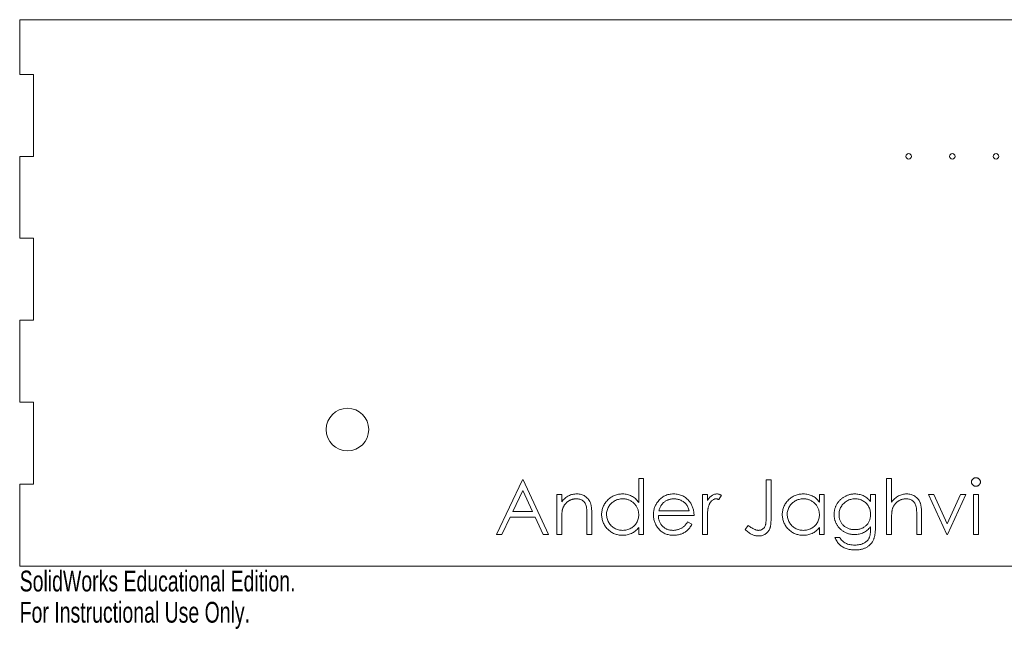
# Model space of a CAD drawing. Header units: inches. Extents: x 0 to 17.9, y -0.6 to 5.
# Tile 1 of 2: x 0 to 9, y -0.6 to 5. Entities that reach past the tile are written whole.
import ezdxf

# ---------------------------------------------------------------- set-up
doc = ezdxf.new("R2010")
doc.units = ezdxf.units.IN
doc.header["$MEASUREMENT"] = 0
doc.styles.add('SLDTEXTSTYLE0', font='TXT', dxfattribs={"width": 0.7})

msp = doc.modelspace()

# ---------------------------------------------------------------- linework, layer by layer
at = {"color": 7, "linetype": 'Continuous', "lineweight": 15}
for p, q in [((0, 5), (0, 4.5)), ((17.875, 5), (0, 5)), ((0, 4.5), (0.125, 4.5)), ((0.125, 4.5), (0.125, 3.75)), ((0, 3.75), (0, 3)), ((0.125, 3.75), (0, 3.75)), ((0, 3), (0.125, 3)), ((0.125, 3), (0.125, 2.25)), ((0, 2.25), (0, 1.5)), ((0.125, 2.25), (0, 2.25)), ((0, 1.5), (0.125, 1.5)), ((0.125, 1.5), (0.125, 0.75)), ((0, 0.75), (0, 0)), ((0.125, 0.75), (0, 0.75)), ((4.3656, 0.29), (4.6028, 0.79)), ((4.6028, 0.79), (4.6092, 0.79)), ((4.6092, 0.79), (4.84, 0.29)), ((5.6669, 0.5847), (5.6669, 0.8028)), ((5.6669, 0.8028), (5.7118, 0.8028)), ((5.7118, 0.8028), (5.7118, 0.29)), ((6.8336, 0.4574), (6.8336, 0.79)), ((6.8336, 0.79), (6.8784, 0.79)), ((6.8784, 0.79), (6.8784, 0.4524)), ((7.9361, 0.8028), (7.981, 0.8028)), ((7.9361, 0.29), (7.9361, 0.8028)), ((7.981, 0.8028), (7.981, 0.5864)), ((4.6055, 0.6925), (4.515, 0.5015)), ((4.6936, 0.5015), (4.6055, 0.6925)), ((4.9169, 0.6554), (4.9618, 0.6554)), ((4.9169, 0.29), (4.9169, 0.6554)), ((4.9618, 0.6554), (4.9618, 0.5895)), ((6.2502, 0.6554), (6.2951, 0.6554)), ((6.2502, 0.29), (6.2502, 0.6554)), ((6.2951, 0.6554), (6.2951, 0.6016)), ((6.4233, 0.6493), (6.3987, 0.6104)), ((7.3208, 0.5878), (7.3208, 0.6554)), ((7.3208, 0.6554), (7.3656, 0.6554)), ((7.3656, 0.6554), (7.3656, 0.29)), ((7.7887, 0.5915), (7.7887, 0.6554)), ((7.7887, 0.6554), (7.8336, 0.6554)), ((7.8336, 0.6554), (7.8336, 0.3654)), ((8.3208, 0.6554), (8.3693, 0.6554)), ((8.4874, 0.29), (8.3208, 0.6554)), ((8.3693, 0.6554), (8.4906, 0.3894)), ((8.4906, 0.3894), (8.6119, 0.6554)), ((8.6605, 0.6554), (8.4938, 0.29)), ((8.6119, 0.6554), (8.6605, 0.6554)), ((8.731, 0.6554), (8.7759, 0.6554)), ((8.731, 0.29), (8.731, 0.6554)), ((8.7759, 0.6554), (8.7759, 0.29)), ((4.515, 0.5015), (4.6936, 0.5015)), ((5.1925, 0.29), (5.1925, 0.4619)), ((5.2374, 0.4766), (5.2374, 0.29)), ((6.1733, 0.4631), (5.8464, 0.4631)), ((5.8511, 0.5079), (6.1284, 0.5079)), ((8.2118, 0.29), (8.2118, 0.4619)), ((8.2566, 0.4766), (8.2566, 0.29)), ((4.4906, 0.4503), (4.4146, 0.29)), ((4.7173, 0.4503), (4.4906, 0.4503)), ((4.7912, 0.29), (4.7173, 0.4503)), ((4.9618, 0.4221), (4.9618, 0.29)), ((6.1142, 0.4054), (6.1541, 0.3845)), ((6.2951, 0.4128), (6.2951, 0.29)), ((6.6413, 0.3349), (6.6677, 0.3733)), ((7.981, 0.4221), (7.981, 0.29)), ((4.4146, 0.29), (4.3656, 0.29)), ((4.84, 0.29), (4.7912, 0.29)), ((4.9618, 0.29), (4.9169, 0.29)), ((5.2374, 0.29), (5.1925, 0.29)), ((5.6669, 0.29), (5.6669, 0.3532)), ((5.7118, 0.29), (5.6669, 0.29)), ((6.2951, 0.29), (6.2502, 0.29)), ((7.3208, 0.29), (7.3208, 0.3532)), ((7.3656, 0.29), (7.3208, 0.29)), ((7.7887, 0.3411), (7.7887, 0.36)), ((7.981, 0.29), (7.9361, 0.29)), ((8.2566, 0.29), (8.2118, 0.29)), ((8.4938, 0.29), (8.4874, 0.29)), ((8.7759, 0.29), (8.731, 0.29)), ((7.4618, 0.2644), (7.5066, 0.2644)), ((0, 0), (17.875, 0))]:
    msp.add_line(p, q, dxfattribs=at)
for centre, radius in [((8.1375, 3.75), 0.025), ((8.5375, 3.75), 0.025), ((8.9375, 3.75), 0.025), ((3, 1.25), 0.195)]:
    msp.add_circle(centre, radius, dxfattribs=at)
for points, knots in [([(8.7118, 0.7706), (8.7119, 0.7732), (8.7122, 0.7782), (8.7147, 0.7855), (8.7185, 0.7923), (8.7239, 0.7981), (8.7302, 0.803), (8.7374, 0.8066), (8.7451, 0.8089), (8.7505, 0.8091), (8.7532, 0.8092)], [0, 0, 0, 0, 0.12329, 0.242149, 0.363437, 0.489745, 0.618115, 0.744894, 0.868932, 1, 1, 1, 1]), ([(8.7532, 0.7323), (8.7505, 0.7324), (8.7451, 0.7327), (8.7374, 0.7349), (8.7302, 0.7385), (8.7239, 0.7434), (8.7186, 0.7493), (8.7147, 0.7559), (8.7122, 0.7631), (8.7119, 0.768), (8.7118, 0.7706)], [0, 0, 0, 0, 0.131867, 0.256661, 0.384213, 0.513365, 0.640443, 0.761085, 0.879146, 1, 1, 1, 1]), ([(8.7532, 0.8092), (8.756, 0.8091), (8.7615, 0.8088), (8.7694, 0.8067), (8.7765, 0.803), (8.7829, 0.7981), (8.7884, 0.7923), (8.7922, 0.7855), (8.7947, 0.7782), (8.795, 0.7732), (8.7951, 0.7706)], [0, 0, 0, 0, 0.131899, 0.258284, 0.384341, 0.51198, 0.638632, 0.75923, 0.877412, 1, 1, 1, 1]), ([(8.7951, 0.7706), (8.795, 0.768), (8.7947, 0.7631), (8.7922, 0.7559), (8.7883, 0.7492), (8.7829, 0.7434), (8.7765, 0.7385), (8.7694, 0.7349), (8.7615, 0.7327), (8.756, 0.7324), (8.7532, 0.7323)], [0, 0, 0, 0, 0.120162, 0.237546, 0.357497, 0.484917, 0.613329, 0.74015, 0.867301, 1, 1, 1, 1]), ([(4.9618, 0.5895), (4.9666, 0.5955), (4.9759, 0.6071), (4.9914, 0.6223), (5.0077, 0.6349), (5.0249, 0.6449), (5.0428, 0.6524), (5.0614, 0.6579), (5.0809, 0.6612), (5.0941, 0.6616), (5.1008, 0.6618)], [0, 0, 0, 0, 0.140976, 0.273569, 0.398988, 0.51993, 0.63811, 0.756589, 0.87686, 1, 1, 1, 1]), ([(5.1008, 0.6618), (5.1076, 0.6615), (5.1208, 0.6611), (5.1401, 0.6572), (5.1581, 0.6506), (5.1747, 0.6416), (5.1897, 0.6303), (5.2029, 0.6173), (5.2138, 0.6022), (5.2212, 0.5883), (5.226, 0.5759), (5.229, 0.5653), (5.2316, 0.5534), (5.2338, 0.5405), (5.2353, 0.5262), (5.2365, 0.5107), (5.2374, 0.4941), (5.2374, 0.4825), (5.2374, 0.4766)], [0, 0, 0, 0, 0.07724, 0.151178, 0.223488, 0.295543, 0.366976, 0.437131, 0.507044, 0.57856, 0.616614, 0.658756, 0.704491, 0.754803, 0.809332, 0.868274, 0.932073, 1, 1, 1, 1]), ([(5.3272, 0.4737), (5.3273, 0.48), (5.3277, 0.4926), (5.3303, 0.5111), (5.3348, 0.5289), (5.341, 0.5459), (5.349, 0.5622), (5.3587, 0.5779), (5.3701, 0.5928), (5.3833, 0.6068), (5.3976, 0.6197), (5.4128, 0.6309), (5.4287, 0.6406), (5.4455, 0.6482), (5.4628, 0.6544), (5.481, 0.6587), (5.4998, 0.6612), (5.5126, 0.6616), (5.5191, 0.6618)], [0, 0, 0, 0, 0.063775, 0.126079, 0.186904, 0.247574, 0.308003, 0.369132, 0.432033, 0.496791, 0.561611, 0.624914, 0.686726, 0.748079, 0.809582, 0.871631, 0.934886, 1, 1, 1, 1]), ([(5.5191, 0.6618), (5.5265, 0.6616), (5.5412, 0.6611), (5.5626, 0.6575), (5.5828, 0.6513), (5.6021, 0.6429), (5.6201, 0.6319), (5.6371, 0.6186), (5.6529, 0.6027), (5.6622, 0.5908), (5.6669, 0.5847)], [0, 0, 0, 0, 0.128884, 0.252985, 0.37421, 0.494102, 0.614753, 0.738511, 0.866243, 1, 1, 1, 1]), ([(5.8436, 0.5937), (5.8481, 0.5991), (5.857, 0.6097), (5.8721, 0.6237), (5.8884, 0.6355), (5.9058, 0.6452), (5.9244, 0.6526), (5.9441, 0.6581), (5.9649, 0.6611), (5.9791, 0.6616), (5.9864, 0.6618)], [0, 0, 0, 0, 0.128835, 0.253589, 0.374643, 0.49534, 0.616325, 0.739759, 0.866842, 1, 1, 1, 1]), ([(5.9864, 0.6618), (5.9939, 0.6616), (6.0086, 0.6612), (6.03, 0.6577), (6.0503, 0.6521), (6.0694, 0.6442), (6.0874, 0.6341), (6.1041, 0.6215), (6.1198, 0.6069), (6.1289, 0.5956), (6.1336, 0.5899)], [0, 0, 0, 0, 0.13204, 0.259033, 0.38188, 0.502258, 0.622752, 0.744743, 0.870109, 1, 1, 1, 1]), ([(6.2951, 0.6016), (6.2984, 0.6066), (6.3048, 0.6162), (6.3153, 0.6289), (6.3261, 0.6393), (6.3372, 0.6477), (6.3487, 0.654), (6.3603, 0.6585), (6.3722, 0.6613), (6.3802, 0.6616), (6.3843, 0.6618)], [0, 0, 0, 0, 0.160059, 0.306112, 0.438367, 0.560541, 0.675317, 0.786114, 0.892842, 1, 1, 1, 1]), ([(6.3843, 0.6618), (6.3874, 0.6616), (6.3938, 0.6613), (6.4035, 0.6588), (6.4135, 0.6549), (6.42, 0.6512), (6.4233, 0.6493)], [0, 0, 0, 0, 0.225278, 0.463523, 0.720324, 1, 1, 1, 1]), ([(6.981, 0.4737), (6.9812, 0.48), (6.9815, 0.4926), (6.9842, 0.5111), (6.9886, 0.5289), (6.9948, 0.5459), (7.0028, 0.5622), (7.0125, 0.5779), (7.0239, 0.5928), (7.0371, 0.6068), (7.0514, 0.6197), (7.0667, 0.6309), (7.0826, 0.6406), (7.0993, 0.6482), (7.1167, 0.6544), (7.1348, 0.6587), (7.1536, 0.6612), (7.1664, 0.6616), (7.1729, 0.6618)], [0, 0, 0, 0, 0.0637745, 0.1260788, 0.1869041, 0.2475739, 0.3080034, 0.3691319, 0.4320332, 0.4967908, 0.5616108, 0.6249139, 0.6867263, 0.7480788, 0.8095823, 0.8716307, 0.9348858, 1, 1, 1, 1]), ([(7.1729, 0.6618), (7.1804, 0.6616), (7.195, 0.6612), (7.2164, 0.6578), (7.2366, 0.6522), (7.2559, 0.6445), (7.274, 0.6342), (7.291, 0.6213), (7.3068, 0.6058), (7.316, 0.5939), (7.3208, 0.5878)], [0, 0, 0, 0, 0.129862, 0.254654, 0.376015, 0.495255, 0.614798, 0.738106, 0.865196, 1, 1, 1, 1]), ([(7.4554, 0.4739), (7.4554, 0.478), (7.4556, 0.4863), (7.4569, 0.4986), (7.4587, 0.5107), (7.4616, 0.5225), (7.4651, 0.5342), (7.4694, 0.5456), (7.4745, 0.5568), (7.4804, 0.5677), (7.487, 0.5783), (7.4942, 0.5883), (7.5021, 0.5978), (7.5105, 0.6067), (7.5195, 0.615), (7.5292, 0.6228), (7.5394, 0.63), (7.5502, 0.6366), (7.5613, 0.6424), (7.5726, 0.6477), (7.5842, 0.6519), (7.5958, 0.6557), (7.6077, 0.6583), (7.6197, 0.6603), (7.6319, 0.6616), (7.64, 0.6617), (7.6441, 0.6618)], [0, 0, 0, 0, 0.042034, 0.083905, 0.125069, 0.166158, 0.20721, 0.248491, 0.289878, 0.33217, 0.374476, 0.416225, 0.45761, 0.499073, 0.540553, 0.582249, 0.62455, 0.667433, 0.710323, 0.752467, 0.794065, 0.835216, 0.876228, 0.917446, 0.958643, 1, 1, 1, 1]), ([(7.6441, 0.6618), (7.6508, 0.6616), (7.6641, 0.6612), (7.6836, 0.6582), (7.7024, 0.6534), (7.7207, 0.6466), (7.7386, 0.6372), (7.7559, 0.6249), (7.7728, 0.6095), (7.7833, 0.5976), (7.7887, 0.5915)], [0, 0, 0, 0, 0.120911, 0.238762, 0.354755, 0.470359, 0.589144, 0.716329, 0.852445, 1, 1, 1, 1]), ([(7.981, 0.5864), (7.9858, 0.5924), (7.9952, 0.6041), (8.011, 0.6194), (8.0272, 0.6327), (8.0444, 0.6432), (8.0623, 0.6516), (8.0809, 0.6575), (8.1002, 0.6611), (8.1134, 0.6616), (8.12, 0.6618)], [0, 0, 0, 0, 0.140724, 0.273996, 0.400684, 0.522555, 0.641534, 0.759969, 0.878405, 1, 1, 1, 1]), ([(8.12, 0.6618), (8.1268, 0.6615), (8.14, 0.6611), (8.1593, 0.6572), (8.1773, 0.6506), (8.194, 0.6416), (8.2089, 0.6303), (8.2222, 0.6174), (8.233, 0.6023), (8.2404, 0.5884), (8.2452, 0.5761), (8.2482, 0.5655), (8.2508, 0.5536), (8.2531, 0.5406), (8.2545, 0.5263), (8.2557, 0.5108), (8.2566, 0.4941), (8.2566, 0.4826), (8.2566, 0.4766)], [0, 0, 0, 0, 0.0772286, 0.1511549, 0.2234536, 0.2954972, 0.3669199, 0.4367941, 0.5066964, 0.5778638, 0.6159118, 0.658048, 0.703776, 0.7540801, 0.8089794, 0.8679132, 0.9317018, 1, 1, 1, 1]), ([(5.093, 0.6169), (5.0894, 0.6169), (5.0822, 0.6167), (5.0716, 0.6154), (5.0614, 0.6132), (5.0513, 0.6102), (5.0417, 0.6061), (5.0321, 0.6014), (5.0231, 0.5956), (5.0143, 0.5892), (5.0061, 0.582), (4.9984, 0.5745), (4.9917, 0.5664), (4.9855, 0.558), (4.9802, 0.5492), (4.9756, 0.5399), (4.9716, 0.5302), (4.9697, 0.5235), (4.9687, 0.5202)], [0, 0, 0, 0, 0.063986, 0.126627, 0.188984, 0.25023, 0.312351, 0.374574, 0.438148, 0.50292, 0.567974, 0.630771, 0.692935, 0.754398, 0.815218, 0.876117, 0.938015, 1, 1, 1, 1]), ([(5.1872, 0.545), (5.1857, 0.5507), (5.1828, 0.5616), (5.1756, 0.5764), (5.1665, 0.589), (5.1553, 0.5993), (5.1423, 0.6073), (5.1274, 0.6129), (5.1108, 0.6164), (5.0991, 0.6167), (5.093, 0.6169)], [0, 0, 0, 0, 0.13552, 0.260833, 0.378476, 0.493178, 0.609281, 0.729981, 0.859261, 1, 1, 1, 1]), ([(5.1925, 0.4619), (5.1925, 0.4668), (5.1925, 0.4764), (5.1923, 0.49), (5.1919, 0.5023), (5.1913, 0.5134), (5.1905, 0.5231), (5.1896, 0.5316), (5.1886, 0.5388), (5.1877, 0.5431), (5.1872, 0.545)], [0, 0, 0, 0, 0.17885, 0.34211, 0.489826, 0.623254, 0.74008, 0.841483, 0.928908, 1, 1, 1, 1]), ([(5.5197, 0.6169), (5.5131, 0.6167), (5.5002, 0.6162), (5.4812, 0.6126), (5.463, 0.6066), (5.4457, 0.5985), (5.4296, 0.5882), (5.4152, 0.5757), (5.4024, 0.5615), (5.3917, 0.5455), (5.3829, 0.5283), (5.3767, 0.5103), (5.3727, 0.4919), (5.3722, 0.4795), (5.372, 0.4732)], [0, 0, 0, 0, 0.085921, 0.169593, 0.252476, 0.336244, 0.419505, 0.502036, 0.584775, 0.669846, 0.754185, 0.836658, 0.91801, 1, 1, 1, 1]), ([(5.6669, 0.4719), (5.6668, 0.4769), (5.6665, 0.4869), (5.6644, 0.5015), (5.6612, 0.5154), (5.6565, 0.5288), (5.6505, 0.5414), (5.6431, 0.5535), (5.6344, 0.5649), (5.6245, 0.5755), (5.6136, 0.5852), (5.6021, 0.5938), (5.5898, 0.6009), (5.577, 0.6067), (5.5636, 0.6114), (5.5494, 0.6145), (5.5348, 0.6167), (5.5248, 0.6168), (5.5197, 0.6169)], [0, 0, 0, 0, 0.065634, 0.129188, 0.191219, 0.251913, 0.312507, 0.373494, 0.435152, 0.498741, 0.562095, 0.624187, 0.685476, 0.746097, 0.807612, 0.869967, 0.933951, 1, 1, 1, 1]), ([(5.8015, 0.4717), (5.8017, 0.4773), (5.802, 0.4884), (5.8039, 0.5049), (5.8072, 0.5209), (5.8118, 0.5365), (5.8177, 0.5515), (5.825, 0.5661), (5.8336, 0.5803), (5.8402, 0.5892), (5.8436, 0.5937)], [0, 0, 0, 0, 0.128045, 0.253768, 0.377428, 0.500551, 0.623296, 0.746578, 0.872348, 1, 1, 1, 1]), ([(5.8946, 0.5827), (5.8922, 0.5805), (5.8874, 0.5761), (5.8809, 0.5686), (5.8747, 0.5605), (5.8691, 0.5515), (5.864, 0.5417), (5.8591, 0.5312), (5.8548, 0.5199), (5.8524, 0.512), (5.8511, 0.5079)], [0, 0, 0, 0, 0.109984, 0.22258, 0.3385, 0.458709, 0.585535, 0.717518, 0.854667, 1, 1, 1, 1]), ([(5.9887, 0.6169), (5.9842, 0.6168), (5.9754, 0.6167), (5.9623, 0.615), (5.9498, 0.6123), (5.9377, 0.6086), (5.9262, 0.6037), (5.915, 0.5979), (5.9045, 0.5908), (5.8979, 0.5854), (5.8946, 0.5827)], [0, 0, 0, 0, 0.131092, 0.259141, 0.384162, 0.505992, 0.629098, 0.750669, 0.874039, 1, 1, 1, 1]), ([(6.1284, 0.5079), (6.1268, 0.5139), (6.1236, 0.5254), (6.117, 0.5412), (6.1096, 0.5553), (6.1008, 0.5675), (6.0908, 0.5784), (6.0793, 0.5879), (6.0664, 0.5964), (6.0521, 0.6035), (6.037, 0.6096), (6.0212, 0.6137), (6.0051, 0.6165), (5.9942, 0.6168), (5.9887, 0.6169)], [0, 0, 0, 0, 0.09624, 0.185231, 0.267501, 0.3444, 0.419595, 0.496891, 0.576638, 0.660268, 0.745387, 0.83004, 0.914474, 1, 1, 1, 1]), ([(6.1336, 0.5899), (6.1367, 0.5856), (6.143, 0.577), (6.1509, 0.5629), (6.1578, 0.5483), (6.1632, 0.5327), (6.1677, 0.5164), (6.1709, 0.4994), (6.1728, 0.4815), (6.1731, 0.4693), (6.1733, 0.4631)], [0, 0, 0, 0, 0.118522, 0.236255, 0.356174, 0.47725, 0.60154, 0.729618, 0.862158, 1, 1, 1, 1]), ([(6.3757, 0.6169), (6.3721, 0.6167), (6.3648, 0.6162), (6.354, 0.6123), (6.3435, 0.6061), (6.3352, 0.5992), (6.3288, 0.5926), (6.3242, 0.5868), (6.32, 0.5803), (6.316, 0.5732), (6.3123, 0.5653), (6.3089, 0.5569), (6.3058, 0.5478), (6.304, 0.5414), (6.3031, 0.5382)], [0, 0, 0, 0, 0.093807, 0.191338, 0.295191, 0.410312, 0.47193, 0.536425, 0.603119, 0.674118, 0.749332, 0.828283, 0.91204, 1, 1, 1, 1]), ([(6.3987, 0.6104), (6.3965, 0.6114), (6.3924, 0.6132), (6.3864, 0.6154), (6.3809, 0.6166), (6.3774, 0.6168), (6.3757, 0.6169)], [0, 0, 0, 0, 0.2951388, 0.5602299, 0.7949834, 1, 1, 1, 1]), ([(7.1735, 0.6169), (7.167, 0.6167), (7.154, 0.6162), (7.135, 0.6126), (7.1168, 0.6066), (7.0995, 0.5985), (7.0834, 0.5882), (7.0691, 0.5757), (7.0563, 0.5615), (7.0455, 0.5455), (7.0367, 0.5283), (7.0306, 0.5103), (7.0265, 0.4919), (7.0261, 0.4795), (7.0259, 0.4732)], [0, 0, 0, 0, 0.085921, 0.169593, 0.252476, 0.336244, 0.419505, 0.502036, 0.584775, 0.669846, 0.754185, 0.836658, 0.91801, 1, 1, 1, 1]), ([(7.3208, 0.4719), (7.3206, 0.4769), (7.3203, 0.4869), (7.3183, 0.5015), (7.315, 0.5154), (7.3104, 0.5288), (7.3043, 0.5414), (7.297, 0.5535), (7.2883, 0.5649), (7.2784, 0.5755), (7.2675, 0.5852), (7.256, 0.5938), (7.2437, 0.6009), (7.2308, 0.6067), (7.2174, 0.6114), (7.2033, 0.6145), (7.1886, 0.6167), (7.1786, 0.6168), (7.1735, 0.6169)], [0, 0, 0, 0, 0.065634, 0.129188, 0.191219, 0.251913, 0.312507, 0.373494, 0.435152, 0.498741, 0.562095, 0.624187, 0.685476, 0.746097, 0.807612, 0.869967, 0.933951, 1, 1, 1, 1]), ([(7.6477, 0.6169), (7.6411, 0.6167), (7.6281, 0.6163), (7.6091, 0.6125), (7.5907, 0.6066), (7.5733, 0.5981), (7.5571, 0.5878), (7.5426, 0.5754), (7.53, 0.5611), (7.5193, 0.5452), (7.5108, 0.5281), (7.5048, 0.51), (7.5009, 0.4913), (7.5005, 0.4785), (7.5002, 0.4721)], [0, 0, 0, 0, 0.0855189, 0.1693093, 0.2522179, 0.3367565, 0.4205955, 0.5027411, 0.5848036, 0.6682685, 0.7518231, 0.8336286, 0.9162198, 1, 1, 1, 1]), ([(7.7887, 0.4747), (7.7885, 0.4814), (7.7881, 0.4944), (7.7846, 0.5133), (7.7789, 0.5311), (7.7709, 0.5478), (7.7609, 0.563), (7.7489, 0.5767), (7.735, 0.5887), (7.7193, 0.5986), (7.7025, 0.6067), (7.6848, 0.6128), (7.6664, 0.6162), (7.654, 0.6167), (7.6477, 0.6169)], [0, 0, 0, 0, 0.089243, 0.174349, 0.257613, 0.339527, 0.420997, 0.501579, 0.582542, 0.666133, 0.750049, 0.832743, 0.915647, 1, 1, 1, 1]), ([(8.1121, 0.6169), (8.1085, 0.6169), (8.1014, 0.6167), (8.0908, 0.6154), (8.0805, 0.6132), (8.0704, 0.6102), (8.0608, 0.6061), (8.0513, 0.6014), (8.0423, 0.5956), (8.0335, 0.5892), (8.0253, 0.582), (8.0177, 0.5745), (8.0109, 0.5664), (8.0047, 0.558), (7.9994, 0.5492), (7.9948, 0.5399), (7.9909, 0.5302), (7.9889, 0.5235), (7.9879, 0.5202)], [0, 0, 0, 0, 0.06402, 0.126694, 0.189084, 0.250363, 0.312516, 0.374243, 0.43785, 0.502657, 0.567745, 0.630576, 0.692772, 0.754268, 0.815121, 0.876051, 0.937982, 1, 1, 1, 1]), ([(8.2066, 0.545), (8.2049, 0.5507), (8.2018, 0.5616), (8.1945, 0.5764), (8.1854, 0.589), (8.1743, 0.5993), (8.1613, 0.6073), (8.1465, 0.6129), (8.1299, 0.6164), (8.1182, 0.6167), (8.1121, 0.6169)], [0, 0, 0, 0, 0.136257, 0.261954, 0.379638, 0.494379, 0.609866, 0.729887, 0.859213, 1, 1, 1, 1]), ([(8.2118, 0.4619), (8.2118, 0.4668), (8.2117, 0.4764), (8.2115, 0.49), (8.2111, 0.5023), (8.2105, 0.5134), (8.2099, 0.5232), (8.209, 0.5316), (8.2079, 0.5388), (8.207, 0.5431), (8.2066, 0.545)], [0, 0, 0, 0, 0.178867, 0.342141, 0.489871, 0.623312, 0.740056, 0.841468, 0.928901, 1, 1, 1, 1]), ([(4.9687, 0.5202), (4.9681, 0.5177), (4.9669, 0.5123), (4.9656, 0.5035), (4.9644, 0.4933), (4.9634, 0.4818), (4.9628, 0.4688), (4.9621, 0.4545), (4.9618, 0.4388), (4.9618, 0.4278), (4.9618, 0.4221)], [0, 0, 0, 0, 0.076995, 0.167615, 0.271052, 0.38946, 0.520843, 0.666399, 0.826094, 1, 1, 1, 1]), ([(5.5177, 0.2836), (5.5112, 0.2838), (5.4985, 0.2841), (5.4798, 0.2868), (5.4618, 0.2911), (5.4444, 0.2971), (5.4279, 0.305), (5.412, 0.3145), (5.3969, 0.3258), (5.3828, 0.3388), (5.3697, 0.3528), (5.3583, 0.3678), (5.3488, 0.3837), (5.3408, 0.4002), (5.3346, 0.4176), (5.3304, 0.4356), (5.3277, 0.4544), (5.3273, 0.4672), (5.3272, 0.4737)], [0, 0, 0, 0, 0.06462, 0.1274335, 0.1890041, 0.2499301, 0.3106685, 0.372329, 0.4349391, 0.4995755, 0.5641912, 0.6267352, 0.6881093, 0.7492936, 0.8103305, 0.8719012, 0.9350459, 1, 1, 1, 1]), ([(5.372, 0.4732), (5.3723, 0.467), (5.3728, 0.4545), (5.3767, 0.4361), (5.3831, 0.4182), (5.3918, 0.4008), (5.4028, 0.3848), (5.4155, 0.3702), (5.43, 0.3577), (5.4462, 0.3473), (5.4634, 0.3388), (5.4815, 0.3329), (5.5002, 0.3291), (5.5129, 0.3287), (5.5193, 0.3285)], [0, 0, 0, 0, 0.081589, 0.162859, 0.245484, 0.330807, 0.416493, 0.499893, 0.583048, 0.667158, 0.751312, 0.833785, 0.916256, 1, 1, 1, 1]), ([(5.5193, 0.3285), (5.5258, 0.3287), (5.5387, 0.3292), (5.5577, 0.3328), (5.5762, 0.3387), (5.5939, 0.347), (5.6104, 0.3573), (5.6252, 0.3693), (5.6377, 0.3832), (5.6483, 0.3986), (5.6566, 0.4154), (5.6626, 0.4333), (5.6662, 0.4523), (5.6667, 0.4653), (5.6669, 0.4719)], [0, 0, 0, 0, 0.084802, 0.168664, 0.252552, 0.33824, 0.423103, 0.505556, 0.586176, 0.667136, 0.748499, 0.830452, 0.913456, 1, 1, 1, 1]), ([(5.9853, 0.2836), (5.9783, 0.2838), (5.9646, 0.2841), (5.9447, 0.2868), (5.9259, 0.2913), (5.9083, 0.2976), (5.8919, 0.3058), (5.8767, 0.3158), (5.8626, 0.3275), (5.85, 0.3411), (5.8387, 0.3556), (5.8287, 0.3708), (5.8203, 0.3865), (5.8135, 0.4027), (5.8081, 0.4192), (5.8042, 0.4363), (5.802, 0.4538), (5.8017, 0.4657), (5.8015, 0.4717)], [0, 0, 0, 0, 0.071579, 0.139629, 0.204797, 0.268135, 0.329814, 0.391301, 0.453434, 0.516552, 0.579631, 0.641119, 0.701294, 0.76081, 0.819932, 0.87892, 0.938983, 1, 1, 1, 1]), ([(5.8464, 0.4631), (5.8466, 0.4583), (5.847, 0.4488), (5.8491, 0.4349), (5.8522, 0.4217), (5.8567, 0.4093), (5.8621, 0.3975), (5.8687, 0.3863), (5.8766, 0.3759), (5.8855, 0.3661), (5.8953, 0.3573), (5.9056, 0.3495), (5.9166, 0.343), (5.9282, 0.3377), (5.9403, 0.3335), (5.9529, 0.3307), (5.9661, 0.3288), (5.9751, 0.3286), (5.9797, 0.3285)], [0, 0, 0, 0, 0.068385, 0.134476, 0.198391, 0.260753, 0.321829, 0.383037, 0.444653, 0.507398, 0.569825, 0.630778, 0.690929, 0.750945, 0.811049, 0.872331, 0.935004, 1, 1, 1, 1]), ([(6.3031, 0.5382), (6.3024, 0.5353), (6.301, 0.5289), (6.2995, 0.5181), (6.2981, 0.5054), (6.297, 0.4907), (6.2961, 0.474), (6.2956, 0.4554), (6.2951, 0.4348), (6.2951, 0.4203), (6.2951, 0.4128)], [0, 0, 0, 0, 0.0708549, 0.1569381, 0.2586004, 0.3758909, 0.5081662, 0.6562378, 0.8201768, 1, 1, 1, 1]), ([(6.8784, 0.4524), (6.8784, 0.4461), (6.8783, 0.4341), (6.8778, 0.4169), (6.877, 0.4011), (6.8757, 0.3868), (6.874, 0.374), (6.872, 0.3626), (6.8697, 0.3527), (6.8661, 0.3416), (6.8603, 0.3295), (6.8515, 0.3163), (6.8406, 0.3049), (6.828, 0.2949), (6.8136, 0.2869), (6.7976, 0.2812), (6.7802, 0.2777), (6.7681, 0.2774), (6.7619, 0.2772)], [0, 0, 0, 0, 0.077361, 0.148542, 0.214008, 0.272995, 0.326409, 0.37388, 0.41602, 0.452126, 0.518002, 0.582367, 0.647044, 0.71333, 0.780912, 0.850395, 0.922923, 1, 1, 1, 1]), ([(6.7644, 0.3285), (6.7678, 0.3286), (6.7746, 0.3289), (6.7846, 0.3314), (6.7941, 0.3353), (6.8028, 0.341), (6.8108, 0.3478), (6.8175, 0.356), (6.823, 0.3651), (6.8263, 0.3737), (6.8284, 0.3815), (6.8298, 0.3887), (6.831, 0.3972), (6.832, 0.4068), (6.8326, 0.4177), (6.8333, 0.4298), (6.8335, 0.4432), (6.8336, 0.4525), (6.8336, 0.4574)], [0, 0, 0, 0, 0.062326, 0.123196, 0.184036, 0.246964, 0.310699, 0.373268, 0.436588, 0.502125, 0.539005, 0.583255, 0.634447, 0.692676, 0.75857, 0.831659, 0.911917, 1, 1, 1, 1]), ([(7.1715, 0.2836), (7.1651, 0.2838), (7.1523, 0.2841), (7.1336, 0.2868), (7.1156, 0.2911), (7.0983, 0.2971), (7.0818, 0.305), (7.0659, 0.3145), (7.0508, 0.3258), (7.0366, 0.3388), (7.0236, 0.3528), (7.0121, 0.3678), (7.0026, 0.3837), (6.9946, 0.4002), (6.9885, 0.4176), (6.9842, 0.4356), (6.9815, 0.4544), (6.9812, 0.4672), (6.981, 0.4737)], [0, 0, 0, 0, 0.06462, 0.127433, 0.189004, 0.24993, 0.310668, 0.372329, 0.434939, 0.499576, 0.564191, 0.626735, 0.688109, 0.749294, 0.810331, 0.871901, 0.935046, 1, 1, 1, 1]), ([(7.0259, 0.4732), (7.0261, 0.467), (7.0267, 0.4545), (7.0305, 0.4361), (7.0369, 0.4182), (7.0457, 0.4008), (7.0566, 0.3848), (7.0693, 0.3702), (7.0839, 0.3577), (7.1, 0.3473), (7.1172, 0.3388), (7.1354, 0.3329), (7.154, 0.3291), (7.1667, 0.3287), (7.1731, 0.3285)], [0, 0, 0, 0, 0.081589, 0.162859, 0.245484, 0.330807, 0.416493, 0.499893, 0.583048, 0.667158, 0.751312, 0.833785, 0.916256, 1, 1, 1, 1]), ([(7.1731, 0.3285), (7.1796, 0.3287), (7.1925, 0.3292), (7.2116, 0.3328), (7.2301, 0.3387), (7.2478, 0.347), (7.2642, 0.3573), (7.279, 0.3693), (7.2915, 0.3832), (7.3021, 0.3986), (7.3104, 0.4154), (7.3165, 0.4333), (7.3201, 0.4523), (7.3205, 0.4653), (7.3208, 0.4719)], [0, 0, 0, 0, 0.084802, 0.168664, 0.252552, 0.33824, 0.423103, 0.505556, 0.586176, 0.667136, 0.748499, 0.830452, 0.913456, 1, 1, 1, 1]), ([(7.6427, 0.29), (7.6385, 0.2901), (7.6302, 0.2902), (7.6179, 0.2915), (7.6057, 0.2934), (7.5938, 0.2961), (7.582, 0.2996), (7.5705, 0.304), (7.559, 0.3089), (7.548, 0.3147), (7.5373, 0.3212), (7.5272, 0.3282), (7.5176, 0.3357), (7.5087, 0.3438), (7.5005, 0.3525), (7.4928, 0.3616), (7.4858, 0.3714), (7.4794, 0.3815), (7.4738, 0.3922), (7.4689, 0.4031), (7.4646, 0.4143), (7.4612, 0.4257), (7.4586, 0.4374), (7.4567, 0.4493), (7.4556, 0.4615), (7.4555, 0.4698), (7.4554, 0.4739)], [0, 0, 0, 0, 0.042865, 0.085222, 0.127202, 0.169025, 0.210882, 0.252963, 0.295628, 0.338553, 0.381463, 0.423582, 0.465066, 0.506312, 0.54704, 0.587676, 0.628675, 0.669946, 0.711036, 0.751996, 0.792673, 0.833446, 0.874191, 0.915494, 0.957478, 1, 1, 1, 1]), ([(7.5002, 0.4721), (7.5003, 0.4672), (7.5005, 0.4577), (7.5025, 0.4437), (7.5057, 0.4304), (7.5102, 0.4177), (7.5157, 0.4057), (7.5227, 0.3943), (7.531, 0.3835), (7.5404, 0.3736), (7.5507, 0.3645), (7.562, 0.3565), (7.5741, 0.3499), (7.5868, 0.3443), (7.6003, 0.3402), (7.6145, 0.337), (7.6295, 0.3352), (7.6398, 0.335), (7.645, 0.3349)], [0, 0, 0, 0, 0.064983, 0.127803, 0.189056, 0.248395, 0.307691, 0.366977, 0.42734, 0.488795, 0.550674, 0.612045, 0.673369, 0.73493, 0.79781, 0.862892, 0.930095, 1, 1, 1, 1]), ([(7.645, 0.3349), (7.6503, 0.335), (7.6606, 0.3352), (7.6757, 0.337), (7.6899, 0.34), (7.7034, 0.3442), (7.7162, 0.3496), (7.728, 0.3564), (7.7392, 0.3642), (7.7494, 0.3733), (7.7586, 0.3833), (7.7666, 0.3941), (7.7735, 0.4057), (7.7792, 0.418), (7.7835, 0.4311), (7.7864, 0.445), (7.7884, 0.4596), (7.7886, 0.4696), (7.7887, 0.4747)], [0, 0, 0, 0, 0.070121, 0.137122, 0.201487, 0.263765, 0.32456, 0.384739, 0.444905, 0.505232, 0.565494, 0.6251, 0.68435, 0.743883, 0.804608, 0.867239, 0.932094, 1, 1, 1, 1]), ([(7.9879, 0.5202), (7.9874, 0.5177), (7.9861, 0.5124), (7.9848, 0.5037), (7.9836, 0.4935), (7.9826, 0.482), (7.982, 0.469), (7.9813, 0.4546), (7.9811, 0.4388), (7.981, 0.4279), (7.981, 0.4221)], [0, 0, 0, 0, 0.075999, 0.165611, 0.269045, 0.387448, 0.518827, 0.665394, 0.825083, 1, 1, 1, 1]), ([(5.9797, 0.3285), (5.9842, 0.3285), (5.9931, 0.3287), (6.0063, 0.3304), (6.0193, 0.3331), (6.0321, 0.3368), (6.0443, 0.3413), (6.0556, 0.3468), (6.066, 0.3528), (6.0758, 0.3597), (6.0852, 0.3681), (6.0946, 0.3786), (6.1046, 0.3911), (6.1109, 0.4004), (6.1142, 0.4054)], [0, 0, 0, 0, 0.082592, 0.163879, 0.245659, 0.327726, 0.40861, 0.485749, 0.559169, 0.630268, 0.705306, 0.792065, 0.889796, 1, 1, 1, 1]), ([(6.1541, 0.3845), (6.1509, 0.3788), (6.1447, 0.3679), (6.1341, 0.3528), (6.123, 0.3392), (6.1108, 0.3276), (6.098, 0.3174), (6.0845, 0.3085), (6.0701, 0.3009), (6.055, 0.2945), (6.039, 0.2896), (6.022, 0.2861), (6.004, 0.284), (5.9916, 0.2837), (5.9853, 0.2836)], [0, 0, 0, 0, 0.09337, 0.181661, 0.265874, 0.346355, 0.4246, 0.501903, 0.579992, 0.658443, 0.738672, 0.821894, 0.908801, 1, 1, 1, 1]), ([(6.6677, 0.3733), (6.6738, 0.3691), (6.6853, 0.3612), (6.7023, 0.351), (6.7173, 0.3422), (6.7271, 0.3377), (6.7316, 0.3357)], [0, 0, 0, 0, 0.2991843, 0.5648989, 0.7985479, 1, 1, 1, 1]), ([(7.8336, 0.3654), (7.8335, 0.3592), (7.8335, 0.3473), (7.8329, 0.3301), (7.8317, 0.3142), (7.8304, 0.2995), (7.8285, 0.2861), (7.8262, 0.274), (7.8236, 0.2632), (7.8213, 0.2565), (7.8203, 0.2533)], [0, 0, 0, 0, 0.163445, 0.315489, 0.456291, 0.585864, 0.705429, 0.813371, 0.911718, 1, 1, 1, 1]), ([(5.6669, 0.3532), (5.6618, 0.3475), (5.652, 0.3363), (5.6355, 0.3217), (5.618, 0.3097), (5.5996, 0.2999), (5.5803, 0.2926), (5.5602, 0.2874), (5.5392, 0.2841), (5.5249, 0.2838), (5.5177, 0.2836)], [0, 0, 0, 0, 0.134298, 0.262085, 0.38627, 0.507165, 0.6273, 0.748145, 0.87237, 1, 1, 1, 1]), ([(6.7619, 0.2772), (6.757, 0.2773), (6.7472, 0.2776), (6.7327, 0.2802), (6.7182, 0.2841), (6.7037, 0.2898), (6.6889, 0.2976), (6.6735, 0.3077), (6.6574, 0.3203), (6.6468, 0.3299), (6.6413, 0.3349)], [0, 0, 0, 0, 0.1060709, 0.2134217, 0.3216855, 0.4338579, 0.5540813, 0.687587, 0.8364659, 1, 1, 1, 1]), ([(6.7316, 0.3357), (6.7344, 0.3346), (6.7398, 0.3325), (6.748, 0.3301), (6.7562, 0.3288), (6.7617, 0.3286), (6.7644, 0.3285)], [0, 0, 0, 0, 0.262952, 0.515707, 0.762109, 1, 1, 1, 1]), ([(7.3208, 0.3532), (7.3157, 0.3475), (7.3058, 0.3363), (7.2893, 0.3217), (7.2718, 0.3097), (7.2535, 0.2999), (7.2342, 0.2926), (7.2141, 0.2874), (7.1931, 0.2841), (7.1788, 0.2838), (7.1715, 0.2836)], [0, 0, 0, 0, 0.134298, 0.262085, 0.38627, 0.507165, 0.6273, 0.748145, 0.87237, 1, 1, 1, 1]), ([(7.7887, 0.36), (7.7841, 0.3546), (7.7751, 0.3438), (7.7595, 0.3298), (7.7425, 0.3176), (7.7241, 0.3077), (7.7047, 0.2997), (7.6845, 0.2942), (7.6638, 0.2906), (7.6498, 0.2902), (7.6427, 0.29)], [0, 0, 0, 0, 0.126561, 0.250895, 0.374719, 0.499826, 0.624964, 0.749039, 0.87318, 1, 1, 1, 1]), ([(7.6441, 0.1938), (7.6519, 0.194), (7.667, 0.1944), (7.6887, 0.1976), (7.7085, 0.203), (7.7263, 0.2105), (7.7418, 0.2197), (7.7553, 0.23), (7.7661, 0.2416), (7.7735, 0.2523), (7.778, 0.2618), (7.7809, 0.27), (7.7833, 0.2793), (7.7852, 0.2896), (7.7869, 0.3009), (7.7879, 0.3134), (7.7886, 0.3269), (7.7887, 0.3362), (7.7887, 0.3411)], [0, 0, 0, 0, 0.098171, 0.189264, 0.274463, 0.355023, 0.43092, 0.501086, 0.566608, 0.629721, 0.662711, 0.698766, 0.738611, 0.782581, 0.830409, 0.882578, 0.939229, 1, 1, 1, 1]), ([(7.6484, 0.149), (7.6408, 0.1491), (7.6261, 0.1493), (7.6045, 0.1521), (7.5841, 0.1561), (7.565, 0.162), (7.5474, 0.1693), (7.5314, 0.1777), (7.5171, 0.1873), (7.5043, 0.1982), (7.4926, 0.2112), (7.4817, 0.2265), (7.4712, 0.2444), (7.465, 0.2575), (7.4618, 0.2644)], [0, 0, 0, 0, 0.096491, 0.188474, 0.27684, 0.362137, 0.443437, 0.520166, 0.59271, 0.662917, 0.735419, 0.814881, 0.903061, 1, 1, 1, 1]), ([(7.5066, 0.2644), (7.5103, 0.2586), (7.5173, 0.2474), (7.5305, 0.2329), (7.545, 0.2205), (7.5612, 0.2105), (7.5792, 0.203), (7.5991, 0.1976), (7.6209, 0.1944), (7.6361, 0.194), (7.6441, 0.1938)], [0, 0, 0, 0, 0.124716, 0.243805, 0.360062, 0.475112, 0.593525, 0.71935, 0.853855, 1, 1, 1, 1]), ([(7.8203, 0.2533), (7.8187, 0.2492), (7.8155, 0.2412), (7.8096, 0.2297), (7.803, 0.2189), (7.7955, 0.2088), (7.787, 0.1996), (7.7779, 0.1908), (7.7678, 0.1829), (7.7569, 0.1759), (7.7454, 0.1695), (7.7332, 0.164), (7.7205, 0.1592), (7.7071, 0.1557), (7.6932, 0.1526), (7.6788, 0.1505), (7.6638, 0.1492), (7.6536, 0.149), (7.6484, 0.149)], [0, 0, 0, 0, 0.061371, 0.120906, 0.179424, 0.237607, 0.295938, 0.354218, 0.413537, 0.474087, 0.535121, 0.596988, 0.66002, 0.724277, 0.790012, 0.857748, 0.927829, 1, 1, 1, 1])]:
    msp.add_open_spline(points, degree=3, knots=knots, dxfattribs=at)

# ---------------------------------------------------------------- texts
at = {"color": 7, "linetype": 'Continuous', "char_height": 0.1903, "attachment_point": 1, "style": 'SLDTEXTSTYLE0'}
for s, insert in [('SolidWorks Educational Edition.', (0, -0.0401)), ('For Instructional Use Only.', (0, -0.3256))]:
    msp.add_mtext(s, dxfattribs=dict(at, insert=insert))

doc.saveas('drawing.dxf')
